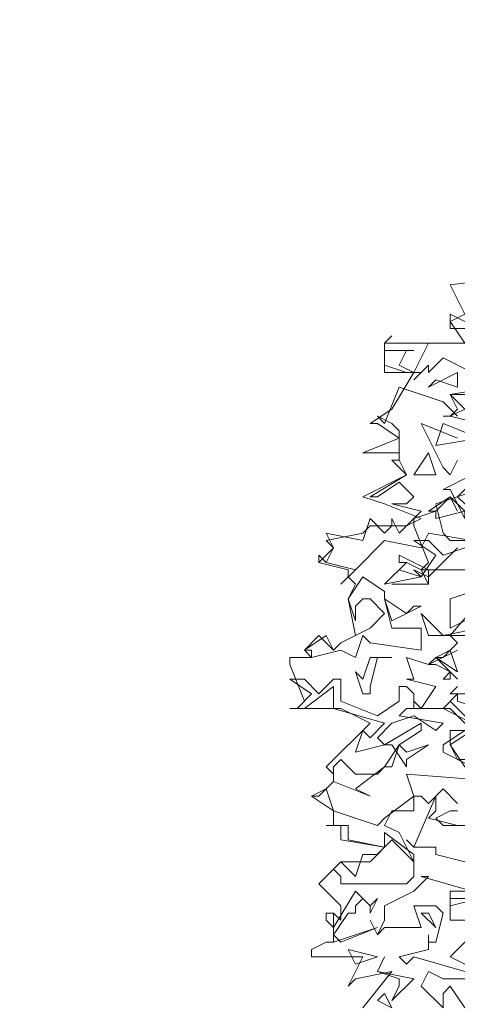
# Model space of a CAD drawing. Header units: millimetres. Extents: x 4234 to 4704, y 1542 to 2004.
# Tile 143 of 256: x 4448 to 4454, y 1822 to 1835. Entities that reach past the tile are written whole.
import ezdxf

# ---------------------------------------------------------------- set-up
doc = ezdxf.new("R2010")
doc.units = ezdxf.units.MM
doc.layers.add('BOD', color=40, linetype='Continuous')
doc.layers.add('DIMENSIONS', color=7, linetype='Continuous')

# ---------------------------------------------------------------- blocks, each defined once
blk = doc.blocks.new('A$Cf9015526')
at = {"color": 116, "lineweight": 0, "true_color": 0x136734}
for points in [[(0.5996, 1.2658), (0.4664, 1.2658), (0.4441, 1.288), (0.4886, 1.3102), (0.5108, 1.3102)], [(0.5552, 1.4435), (0.4664, 1.4879), (0.4664, 1.5101), (0.533, 1.5545)], [(0.5552, 1.6655), (0.4886, 1.6655), (0.5108, 1.6877)], [(0.5108, 1.71), (0.4441, 1.7766), (0.4886, 1.7988), (0.5108, 1.821), (0.4886, 1.8432), (0.6218, 1.9986)], [(0.533, 2.0431), (0.3997, 2.0431), (0.4219, 2.0653), (0.3775, 2.1763), (0.3775, 2.1985), (0.4441, 2.2207), (0.4219, 2.2207), (0.4886, 2.2651), (0.5108, 2.2207)], [(0.5774, 2.4872), (0.4886, 2.5094), (0.4664, 2.5094), (0.4886, 2.5094), (0.5108, 2.5316), (0.4886, 2.576), (0.6218, 2.5982)], [(0.2221, 0.7106), (0.3109, 0.8217), (0.1999, 0.7995), (0.1777, 0.7773), (0.2221, 0.8661), (0.0666, 0.8661), (0.0666, 0.8883), (0.111, 0.9105), (0.1332, 0.9105), (0.1332, 0.9993), (0.1554, 0.9771), (0.1554, 0.9993), (0.1554, 1.0215), (0.0888, 1.0882), (0.1554, 1.1548), (0.2443, 1.1548), (0.2887, 1.1992), (0.1554, 1.2214), (0.1554, 1.2658), (0.111, 1.2658), (0.1332, 1.2658), (0.1332, 1.3102), (0.0666, 1.3546), (0.111, 1.3768), (0.1332, 1.3991), (0.1332, 1.4213), (0.111, 1.4435), (0.2443, 1.5767), (0.1554, 1.6211), (0, 1.6211), (0.0222, 1.6211), (0.0444, 1.6433), (0, 1.7544), (0, 1.7766), (0.0666, 1.7766), (0.0444, 1.7988), (0.0888, 1.8432), (0.1332, 1.7988), (0.1554, 1.821), (0.1999, 1.8432), (0.1777, 1.9542), (0.1999, 1.9986), (0.1777, 2.0209), (0.1777, 2.0431), (0.0888, 2.0653), (0.0888, 2.0875), (0.0888, 2.0653), (0.1332, 2.1097), (0.111, 2.1319), (0.2221, 2.1541), (0.2443, 2.1763), (0.3553, 2.1763), (0.3997, 2.1985), (0.2887, 2.2429), (0.2221, 2.2651), (0.3553, 2.3318), (0.3109, 2.3762), (0.3331, 2.3762), (0.3331, 2.3984), (0.2221, 2.3984), (0.3331, 2.4428), (0.2665, 2.4872), (0.2443, 2.4872), (0.3109, 2.5316), (0.3775, 2.6427), (0.2887, 2.6427), (0.2887, 2.7315), (0.533, 2.7315), (0.4886, 2.7981), (0.533, 2.8203), (0.4886, 2.9091), (0.6662, 2.9314)], [(0.5774, 2.4872), (0.4886, 2.5094), (0.4664, 2.5094), (0.4886, 2.5094), (0.533, 2.5316), (0.4886, 2.576), (0.5996, 2.576)], [(0.5552, 2.6427), (0.4664, 2.6871), (0.4219, 2.6427), (0.4219, 2.6649), (0.3775, 2.6205), (0.3997, 2.6427), (0.3553, 2.6427), (0.2887, 2.6649), (0.2887, 2.7315), (0.3109, 2.7537), (0.2887, 2.7315), (0.2887, 2.7093), (0.3775, 2.7093), (0.3553, 2.7093), (0.3331, 2.6649), (0.3775, 2.6427), (0.4219, 2.7315), (0.533, 2.7315)], [(0.533, 2.7759), (0.4886, 2.7759), (0.4886, 2.8203), (0.533, 2.7981)], [(0.5996, 0.9771), (0.4886, 0.8661), (0.533, 0.8439)], [(0.533, 0.8217), (0.3775, 0.8661), (0.3553, 0.8439), (0.3331, 0.8661), (0.4219, 0.8883), (0.4219, 0.9105), (0.4219, 0.9327), (0.4219, 0.9105), (0.4441, 0.9105), (0.4664, 0.9993), (0.4441, 1.0215), (0.3775, 1.0215), (0.3997, 0.9549), (0.2887, 0.9549), (0.2665, 0.9327), (0.2443, 0.9771), (0.2665, 0.9327), (0.2887, 0.9771), (0.2887, 1.0215), (0.3775, 1.0659), (0.4219, 1.1104), (0.3997, 1.1104), (0.5552, 1.0659)], [(0.533, 1.1548), (0.4441, 1.177), (0.4441, 1.1992), (0.3775, 1.1992), (0.3553, 1.2214), (0.3775, 1.1992), (0.4441, 1.3546), (0.4441, 1.3324), (0.4441, 1.3102), (0.4219, 1.288), (0.5108, 1.2658)], [(0.5552, 1.0659), (0.4886, 1.0659), (0.4886, 0.9771), (0.6884, 0.9771)], [(0.5108, 2.4428), (0.3997, 2.4872), (0.4664, 2.354), (0.4886, 2.3318), (0.5108, 2.3762)], [(0.5774, 2.2873), (0.4441, 2.2429), (0.4664, 2.1541), (0.4886, 2.1319), (0.5552, 2.1319)], [(0.5552, 2.1319), (0.4219, 2.1541), (0.3997, 2.1097), (0.2887, 2.1319), (0.1999, 2.0431), (0.1554, 1.9986), (0.1999, 2.0431), (0.111, 2.0653), (0.0888, 2.0875), (0.111, 2.0653), (0.1332, 2.1097), (0.111, 2.1541), (0.2221, 2.1319), (0.2443, 2.1985), (0.2887, 2.1541), (0.3109, 2.1763), (0.3109, 2.1985), (0.3331, 2.1541), (0.3997, 2.2207), (0.3109, 2.2429), (0.3553, 2.2429), (0.3775, 2.2651), (0.3331, 2.3095), (0.2665, 2.2651), (0.2443, 2.2651), (0.3553, 2.3318), (0.3331, 2.3762), (0.3331, 2.3984), (0.3331, 2.465), (0.3109, 2.4872), (0.2665, 2.5094), (0.2887, 2.4872), (0.3331, 2.5982), (0.4664, 2.5538), (0.5108, 2.5094)], [(0.5108, 2.1097), (0.4219, 2.0209), (0.3775, 2.0431), (0.3997, 2.0209), (0.4441, 2.0875), (0.3775, 2.1319), (0.4219, 2.1319), (0.4664, 2.0875), (0.533, 2.1097)], [(0.5108, 1.6655), (0.4664, 1.6211), (0.5552, 1.5767)], [(0.5774, 1.5323), (0.4886, 1.6211), (0.3775, 1.6211), (0.3775, 1.6433), (0.3997, 1.6211), (0.4441, 1.6877), (0.3553, 1.71), (0.3775, 1.71), (0.3553, 1.7766), (0.4219, 1.7544), (0.5108, 1.7988)], [(0.533, 1.8876), (0.4886, 1.8654), (0.4886, 1.9542), (0.5552, 1.9764)], [(0.3109, 1.9986), (0.4219, 1.9986), (0.3109, 1.9986)], [(0.5108, 1.7322), (0.4441, 1.7766), (0.4664, 1.7766), (0.4886, 1.7988), (0.5108, 1.7322)], [(0.5108, 1.3324), (0.4664, 1.3768), (0.4219, 1.3324), (0.3997, 1.3546), (0.3775, 1.3546), (0.3775, 1.3324), (0.3775, 1.3102), (0.3109, 1.3102), (0.2887, 1.2658), (0.3331, 1.2436), (0.3775, 1.1548), (0.3775, 1.1326), (0.3775, 1.1104), (0.3553, 1.0882), (0.1554, 1.0882), (0.1554, 1.1104), (0.1332, 1.1326), (0.1554, 1.1548), (0.1999, 1.1104), (0.2221, 1.177), (0.2665, 1.177), (0.2887, 1.1992), (0.1777, 1.2214), (0.1777, 1.2658), (0.111, 1.2658), (0.1332, 1.2658), (0.1332, 1.3102), (0.0666, 1.3546), (0.0888, 1.3546), (0.111, 1.3768), (0.1332, 1.3102), (0.2665, 1.2658), (0.2887, 1.288), (0.3775, 1.3546), (0.3553, 1.4213), (0.644, 1.3991)]]:
    blk.add_lwpolyline(points, dxfattribs=at)
for points in [[(0.4441, 2.6205), (0.4219, 2.5982), (0.5108, 2.6427), (0.5108, 2.5982)], [(0.4441, 2.4206), (0.4664, 2.4872), (0.5774, 2.4428)], [(0.6662, 2.3984), (0.7106, 2.2873), (0.7773, 2.2873), (0.7773, 2.2207), (0.644, 2.2429), (0.6218, 2.2651), (0.5774, 2.2207), (0.533, 2.2207), (0.4441, 2.1985), (0.4441, 2.2207), (0.4886, 2.2651), (0.533, 2.2207), (0.5552, 2.2429), (0.644, 2.3095), (0.6662, 2.3318), (0.644, 2.3762), (0.5996, 2.3762), (0.5774, 2.354), (0.5774, 2.3095), (0.5552, 2.3762), (0.5996, 2.4428)], [(0.3775, 2.3318), (0.4219, 2.3984), (0.4441, 2.3318)], [(0.5108, 2.2651), (0.533, 2.2429), (0.5996, 2.2651), (0.533, 2.2207), (0.533, 2.1985), (0.4886, 2.2873), (0.4664, 2.2873), (0.5552, 2.3318), (0.5552, 2.3095)], [(0.4219, 1.9986), (0.3997, 2.0431), (0.3553, 2.0653), (0.3331, 2.0653), (0.3331, 2.0875), (0.4219, 2.0431)], [(0.3997, 2.0209), (0.2887, 1.9986), (0.3553, 2.0653), (0.3331, 2.0431)], [(0.2887, 1.9542), (0.3109, 1.8654), (0.3997, 1.8654), (0.3997, 1.7988), (0.2443, 1.821), (0.2221, 1.8432), (0.1999, 1.7766), (0.1554, 1.7988), (0.0666, 1.7766), (0.0666, 1.7988), (0.0444, 1.7988), (0.111, 1.8432), (0.1332, 1.7988), (0.1554, 1.821), (0.2443, 1.8654), (0.2887, 1.9098), (0.2443, 1.9542), (0.2221, 1.9542), (0.1999, 1.932), (0.1999, 1.8876), (0.1777, 1.9542), (0.2221, 2.0209), (0.2887, 1.9764)], [(0.3775, 1.932), (0.3997, 1.932), (0.3553, 1.9098), (0.3109, 1.8876), (0.2887, 1.9542), (0.3553, 1.9098)], [(0.5774, 1.8654), (0.5996, 1.8654), (0.5996, 1.8432), (0.4219, 1.8432), (0.3997, 1.9098), (0.4664, 1.8432)], [(0.2665, 1.7766), (0.2443, 1.6877), (0.2443, 1.6655), (0.2221, 1.6655), (0.1999, 1.7322), (0.2221, 1.71), (0.2443, 1.7766), (0.3109, 1.7766)], [(0.4886, 1.71), (0.4664, 1.71), (0.4886, 1.7322), (0.4441, 1.7544), (0.4219, 1.7544), (0.4441, 1.7766), (0.4886, 1.7322)], [(0.0888, 1.6655), (0.1332, 1.71), (0.1554, 1.71), (0.1554, 1.6433), (0.2665, 1.5989), (0.3331, 1.6433), (0.3331, 1.6877), (0.3553, 1.6877), (0.3775, 1.6655), (0.3775, 1.6211), (0.3553, 1.6211), (0.3331, 1.5989), (0.4664, 1.5767), (0.4441, 1.5545), (0.3775, 1.5989), (0.3109, 1.5767), (0.2665, 1.5323), (0.2887, 1.5101), (0.1999, 1.4879), (0.2221, 1.5545), (0.2443, 1.5323), (0.2887, 1.5767), (0.1332, 1.6211), (0.1332, 1.6655), (0.1332, 1.6877), (0.0444, 1.6211), (0, 1.6211), (0.0222, 1.6211), (0.0666, 1.6655), (0, 1.71), (0.0444, 1.71)], [(0.5774, 1.6211), (0.533, 1.5989), (0.4886, 1.6433), (0.5108, 1.6655), (0.5108, 1.6433)], [(0.3331, 1.5101), (0.3553, 1.4879), (0.4219, 1.5101), (0.3553, 1.4657), (0.3553, 1.4435), (0.3109, 1.5101), (0.2887, 1.5101), (0.3997, 1.5767), (0.3997, 1.5545)], [(0.4886, 1.5101), (0.5108, 1.4657), (0.5774, 1.4657), (0.533, 1.4435), (0.4886, 1.5101), (0.4886, 1.5545), (0.5552, 1.5545)], [(0.1999, 1.3768), (0.2443, 1.3546), (0.1332, 1.3991), (0.1332, 1.4213), (0.1332, 1.4435), (0.1554, 1.4657), (0.1999, 1.4213), (0.2665, 1.4213), (0.2887, 1.4435), (0.3109, 1.4435), (0.3331, 1.5101), (0.2887, 1.4435)], [(0.3775, 1.1548), (0.3553, 1.177), (0.3109, 1.2214), (0.2887, 1.1992), (0.2887, 1.2436), (0.3775, 1.177)], [(0.755, 1.0437), (0.6662, 1.1104), (0.5996, 1.0659), (0.5774, 1.0437), (0.5774, 1.0215), (0.5774, 1.0437), (0.4886, 1.0215), (0.4886, 1.0437), (0.5774, 1.0437), (0.5774, 1.0659), (0.6218, 1.1326), (0.9105, 1.1104)], [(0.2665, 1.0437), (0.2443, 0.9993), (0.2443, 1.0215), (0.2221, 1.0437), (0.1999, 1.0215), (0.1999, 0.9993), (0.1777, 0.9993), (0.1332, 0.9327), (0.1554, 0.9105), (0.2665, 0.9549), (0.1332, 0.9105), (0.1332, 0.9993), (0.111, 0.9993), (0.111, 0.9771), (0.1332, 0.9549), (0.1999, 1.0659), (0.2443, 1.0215)], [(0.4441, 0.9549), (0.3997, 0.9993), (0.4219, 0.9993)], [(0.1999, 0.8439), (0.1777, 0.8883), (0.2665, 0.8661)], [(0.3775, 0.7995), (0.3109, 0.7328), (0.3331, 0.7773), (0.3331, 0.7995), (0.2665, 0.8217), (0.2887, 0.8661), (0.2665, 0.8217)], [(0.5774, 0.7995), (0.6662, 0.7773), (0.7106, 0.7995), (0.8217, 0.7773), (0.755, 0.755), (0.6218, 0.7328), (0.5774, 0.7773), (0.533, 0.7106), (0.4886, 0.7773), (0.4664, 0.755), (0.4664, 0.7106), (0.3997, 0.7773), (0.4219, 0.8217), (0.4664, 0.7995)], [(0.3109, 0.7106), (0.2665, 0.7328), (0.2887, 0.755)]]:
    blk.add_lwpolyline(points, close=True, dxfattribs=at)

msp = doc.modelspace()

# ---------------------------------------------------------------- hatches: boundary and pattern name
at = {"layer": 'DIMENSIONS'}
h = msp.add_hatch(dxfattribs=at)
h.set_pattern_fill('GRASS', color=256, scale=0.5)
h.set_pattern_definition([(90, (3399.144, -158.445), (-8.980256, 8.980256), [2.38125, -15.57926]), (45, (3399.144, -158.445), (-8.980256, 8.980256), [2.38125, -10.31875]), (135, (3399.144, -158.445), (-8.980256, -8.980256), [2.38125, -10.31875])])
h.paths.add_polyline_path([(4417.642, 1844.325), (4423.295, 1838.251), (4434.997, 1847.63), (4469.633, 1855.411), (4513.149, 1877.657), (4531.91, 1892.866), (4546.887, 1910.457), (4556.576, 1922.748), (4577.553, 1933.381), (4592.745, 1936.647), (4614.987, 1937.27), (4624.025, 1937.27), (4633.352, 1938.711), (4636.398, 1940.231), (4631.843, 1952.387, 0.161807)])
h.paths.add_polyline_path([(4631.843, 1952.387), (4629.875, 1957.638), (4629.402, 1957.362), (4621.324, 1958.355), (4615.855, 1959.613), (4597.306, 1970.684), (4571.563, 1964.436), (4571.563, 1952.35), (4556.657, 1951.293), (4533.205, 1949.701), (4514.014, 1931.759), (4500.094, 1928.388), (4467.514, 1910.265), (4457.649, 1889.768), (4440.095, 1876.858), (4418.61, 1858.458), (4410.164, 1852.361), (4417.642, 1844.325, -0.161807)])
h.paths.add_polyline_path([(4548.079, 1916.6), (4552.857, 1929.938), (4546.693, 1932.146), (4541.915, 1918.808)], flags=24)
h.paths.add_polyline_path([(4503.056, 1883.274), (4507.833, 1896.612), (4501.67, 1898.82), (4496.892, 1885.482)], flags=24)
h.paths.add_polyline_path([(4451.737, 1857.409), (4456.514, 1870.747), (4450.351, 1872.954), (4445.573, 1859.617)], flags=24)
h.paths.add_polyline_path([(4412.993, 1854.337), (4417.077, 1849.949), (4419.339, 1852.055), (4415.256, 1856.442)], flags=24)
h.paths.add_polyline_path([(4596.347, 1950.181), (4601.125, 1963.518), (4594.961, 1965.726), (4590.184, 1952.389)], flags=24)
h.paths.add_polyline_path([(4509.799, 1914.44), (4520.772, 1919.976), (4517.122, 1927.21), (4506.149, 1921.675)], flags=24)
h.paths.add_polyline_path([(4321.655, 1898.427), (4326.034, 1896.392), (4327.337, 1899.195), (4322.958, 1901.23)], flags=9)
h.paths.add_polyline_path([(4333.436, 1891.996), (4338.276, 1888.46), (4340.1, 1890.956), (4335.26, 1894.492)], flags=9)
h.paths.add_polyline_path([(4351.195, 1875.643), (4355.521, 1871.494), (4357.661, 1873.726), (4353.334, 1877.874)], flags=9)
h.paths.add_polyline_path([(4373.922, 1853.781), (4378.272, 1849.657), (4380.399, 1851.901), (4376.049, 1856.024)], flags=9)
h.paths.add_polyline_path([(4389.205, 1846.109), (4392.546, 1849.595), (4390.314, 1851.734), (4386.973, 1848.248)], flags=9)
h.paths.add_polyline_path([(4407.974, 1825.893), (4411.638, 1829.038), (4409.624, 1831.383), (4405.961, 1828.238)], flags=9)
h.paths.add_polyline_path([(4405.697, 1823.188), (4408.835, 1819.518), (4411.185, 1821.527), (4408.046, 1825.197)], flags=9)
h.paths.add_polyline_path([(4412.076, 1813.536), (4414.857, 1808.226), (4417.596, 1809.66), (4414.815, 1814.97)], flags=9)
h.paths.add_polyline_path([(4306.063, 1735.531), (4308.37, 1742.308), (4305.444, 1743.304), (4303.137, 1736.527)], flags=9)
h.paths.add_polyline_path([(4289.124, 1902.077), (4295.062, 1902.894), (4294.64, 1905.956), (4288.702, 1905.139)], flags=9)
h.paths.add_polyline_path([(4305.67, 1902.469), (4311.525, 1901.187), (4312.186, 1904.206), (4306.331, 1905.488)], flags=9)
h.paths.add_polyline_path([(4434.212, 1813.221), (4438.6, 1817.304), (4436.494, 1819.567), (4432.106, 1815.483)], flags=9)
h.paths.add_polyline_path([(4381.102, 1865.727), (4385.185, 1861.34), (4387.448, 1863.446), (4383.365, 1867.833)], flags=9)
h.paths.add_polyline_path([(4421.978, 1821.805), (4426.062, 1817.417), (4428.324, 1819.523), (4424.241, 1823.911)], flags=9)
h.paths.add_polyline_path([(4410.395, 1823.868), (4413.93, 1827.157), (4411.824, 1829.42), (4408.289, 1826.131)], flags=9)
h.paths.add_polyline_path([(4387.391, 1817.486), (4392.169, 1830.823), (4386.005, 1833.031), (4381.227, 1819.694)], flags=9)
h.paths.add_polyline_path([(4347.973, 1750.06), (4352.75, 1763.397), (4346.587, 1765.605), (4341.809, 1752.268)], flags=9)
h.paths.add_polyline_path([(4341.432, 1678.315), (4346.21, 1691.652), (4340.046, 1693.86), (4335.269, 1680.523)], flags=9)
h.paths.add_polyline_path([(4323.367, 1583.702), (4328.145, 1597.039), (4321.981, 1599.247), (4317.204, 1585.909)], flags=9)
h.paths.add_polyline_path([(4335.365, 1700.446), (4339.979, 1713.328), (4330.825, 1716.607), (4326.211, 1703.726)], flags=9)
h.paths.add_polyline_path([(4396.179, 1839.031), (4404.655, 1830.211), (4406.861, 1832.33), (4398.385, 1841.151)], flags=9)
h.paths.add_polyline_path([(4396.433, 1860.296), (4402.629, 1853.776), (4403.712, 1854.806), (4397.517, 1861.325)], flags=9)
h.paths.add_polyline_path([(4349.014, 1900.377), (4363.585, 1891.161), (4365.102, 1893.559), (4350.531, 1902.776)], flags=9)
h.paths.add_polyline_path([(4438.666, 1769.752), (4437.611, 1764.115), (4441.328, 1763.419), (4442.383, 1769.056)], flags=9)
h.paths.add_polyline_path([(4432.339, 1775.082), (4431.592, 1769.395), (4435.341, 1768.902), (4436.089, 1774.588)], flags=9)
h.paths.add_polyline_path([(4446.576, 1765.01), (4445.473, 1759.382), (4449.184, 1758.654), (4450.287, 1764.282)], flags=9)
h.paths.add_polyline_path([(4333.28, 1902.136), (4338.08, 1900.158), (4339.521, 1903.654), (4334.722, 1905.632)], flags=9)
h.paths.add_polyline_path([(4335.517, 1907.037), (4340.858, 1904.947), (4342.235, 1908.469), (4336.895, 1910.559)], flags=9)
h.paths.add_polyline_path([(4338.313, 1912.555), (4343.753, 1910.74), (4344.95, 1914.327), (4339.509, 1916.142)], flags=9)
h.paths.add_polyline_path([(4390.585, 1863.01), (4393.613, 1859.818), (4396.592, 1862.643), (4393.563, 1865.836)], flags=9)
h.paths.add_polyline_path([(4431.119, 1819.228), (4434.15, 1816.033), (4437.129, 1818.858), (4434.097, 1822.054)], flags=9)
h.paths.add_polyline_path([(4421.135, 1830.165), (4424.164, 1826.973), (4427.142, 1829.798), (4424.114, 1832.991)], flags=9)
h.paths.add_polyline_path([(4410.884, 1841.214), (4413.913, 1838.022), (4416.891, 1840.847), (4413.863, 1844.04)], flags=9)
h.paths.add_polyline_path([(4400.588, 1852.195), (4403.617, 1849.002), (4406.596, 1851.828), (4403.567, 1855.02)], flags=9)
h.paths.add_polyline_path([(4378.865, 1874.762), (4381.896, 1871.566), (4384.875, 1874.392), (4381.843, 1877.588)], flags=9)

# ---------------------------------------------------------------- block references
at = {"layer": 'BOD', "xscale": 4.480026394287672, "yscale": 4.480026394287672, "zscale": 4.480026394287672}
msp.add_blockref('A$Cf9015526', (4451.97, 1818.437, 480.917), dxfattribs=at)

doc.saveas('drawing.dxf')
